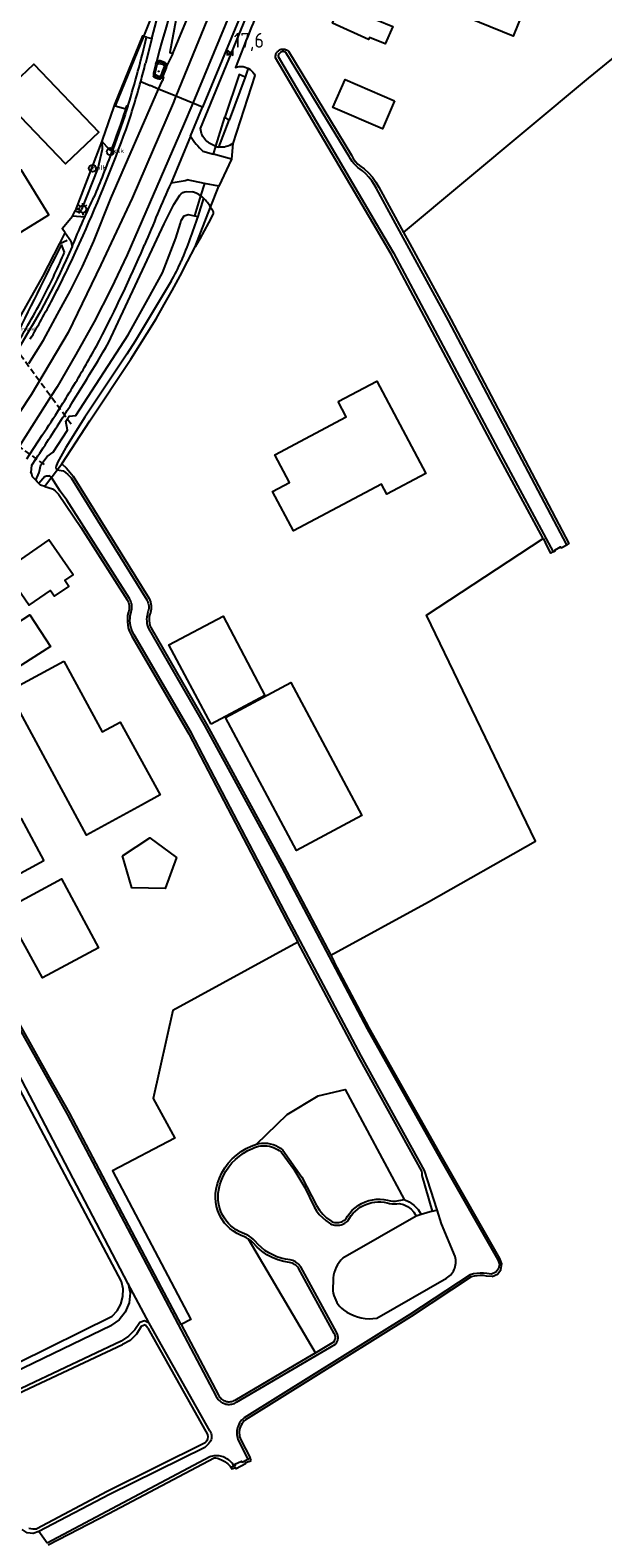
# Model space of a CAD drawing. Header units: metres. Extents: x 121613 to 124518, y 449573 to 453879.
# Tile 10 of 71: x 124180 to 124277, y 449779 to 450032. Entities that reach past the tile are written whole.
import ezdxf

# ---------------------------------------------------------------- set-up
doc = ezdxf.new("R2010")
doc.units = ezdxf.units.M
doc.header["$LTSCALE"] = 4
doc.linetypes.add('STIPPELFIJN', pattern=[0.375, 0.25, -0.125])
doc.layers.get('0').update_dxf_attribs({"linetype": 'CONTINUOUS'})
for name, color, linetype in [('G_BTD', 3, 'CONTINUOUS'), ('G_KWD', 1, 'CONTINUOUS'), ('G_OTD', 32, 'CONTINUOUS'), ('G_OWG', 6, 'CONTINUOUS'), ('G_OWT', 6, 'CONTINUOUS'), ('G_PND', 1, 'CONTINUOUS'), ('G_WGD', 7, 'CONTINUOUS'), ('G_WGI', 1, 'CONTINUOUS'), ('G_WTD', 5, 'CONTINUOUS'), ('LKWDUP', 5, 'CONTINUOUS'), ('LSHD', 3, 'CONTINUOUS'), ('LWGI', 7, 'CONTINUOUS'), ('PPALHM', 10, 'CONTINUOUS')]:
    doc.layers.add(name, color=color, linetype=linetype)
doc.layers.add('PPAL', color=7, linetype='CONTINUOUS', true_color=0xbd2877)
doc.layers.add('PPUT', color=7, linetype='CONTINUOUS', true_color=0xbd2877)
doc.styles.add('ISO', font='ISO')
doc.styles.get("Standard").update_dxf_attribs({"font": 'ISO'})

# ---------------------------------------------------------------- blocks, each defined once
blk = doc.blocks.new('kolk')
at = {"color": 0}
blk.add_circle((0, 0), 0.6, dxfattribs=at)
at = {"color": 0, "linetype": 'Continuous', "style": 'ISO'}
blk.add_attdef('KOLK', (-0.04, -0.26), '', height=0.8, dxfattribs=at)
blk = doc.blocks.new('grensmarkering')
at = {"linetype": 'ByBlock', "lineweight": -2}
h = blk.add_hatch(color=0, dxfattribs=at)
h.dxf.hatch_style = 1
h.paths.add_polyline_path([(0.09, 0.55, 0.219912), (0.05, 0.61, -0.457379), (0.04, 0.66, 2.245674), (-0.04, 0.66, -0.457379), (-0.05, 0.61, 0.219912), (-0.09, 0.55), (-0.15, 0.04), (-0.18, 0.04), (-0.18, 0.01, 0.018367), (-0.1, 0, -0.954633), (0.1, 0, 0.018367), (0.18, 0.01), (0.18, 0.04), (0.15, 0.04)])
at = {"linetype": 'ByBlock', "lineweight": -2, "true_color": 0x681648}
h = blk.add_hatch(color=219, dxfattribs=at)
h.dxf.hatch_style = 1
h.paths.add_polyline_path([(0.1, 0, 1), (-0.1, 0, 1)])
at = {"linetype": 'ByBlock', "lineweight": -2}
h = blk.add_hatch(color=0, dxfattribs=at)
h.dxf.hatch_style = 1
h.paths.add_polyline_path([(0.18, -0.04, -0.022381), (0.08, -0.06, -0.528879), (-0.08, -0.06, -0.022381), (-0.18, -0.04), (-0.18, -0.13, 0.083333), (0.18, -0.13)])
at = {"color": 0, "linetype": 'ByBlock', "lineweight": -2}
blk.add_attdef('GRENSMARKERING', (0.5, 0.35), '', height=0.5, dxfattribs=at)
blk = doc.blocks.new('lichtmast')
at = {"color": 0}
for p, q in [((-0.6, 0), (-1, 0)), ((-0.71, 0.71), (-0.42, 0.42)), ((0, 0.6), (0, 1)), ((0.42, 0.42), (0.71, 0.71)), ((0.6, 0), (1, 0)), ((-0.42, -0.42), (-0.71, -0.71)), ((0, -0.6), (0, -1)), ((0.42, -0.42), (0.71, -0.71))]:
    blk.add_line(p, q, dxfattribs=at)
blk.add_circle((0, 0), 0.6, dxfattribs=at)
blk = doc.blocks.new('verkeersbord-pl')
at = {"linetype": 'Continuous'}
blk.add_circle((0, 0), 0.03, dxfattribs=at)
blk = doc.blocks.new('kilometerpaal')
at = {"color": 0}
for p, q in [((-0.44, 0.44), (0.44, -0.44)), ((-0.44, -0.44), (-0.44, 0.44)), ((0.44, 0.44), (-0.44, -0.44)), ((0.44, -0.44), (0.44, 0.44))]:
    blk.add_line(p, q, dxfattribs=at)
at = {"color": 0, "style": 'ISO'}
blk.add_attdef('KILOMETERPAAL', (0.59, 0.87), '', height=2.5, dxfattribs=at)

msp = doc.modelspace()

# ---------------------------------------------------------------- linework, layer by layer
at = {"layer": 'G_BTD', "linetype": 'Continuous', "transparency": 33554687}
for points in [[(124218.34, 449845.19), (124223.515, 449850.174), (124228.725, 449853.294), (124233.247, 449854.347), (124243.181, 449835.88)], [(124247.978, 449833.909), (124246.039, 449833.34)], [(124228.283, 449810.109), (124217.031, 449829.225)]]:
    msp.add_lwpolyline(points, dxfattribs=at)
at = {"layer": 'G_KWD', "linetype": 'Continuous', "transparency": 33554687}
for points in [[(124214.049, 449790.879), (124214.237, 449790.542)], [(124217.482, 449792.011), (124217.264, 449792.435)]]:
    msp.add_lwpolyline(points, dxfattribs=at)
at = {"layer": 'G_OTD', "linetype": 'Continuous', "transparency": 33554687}
for points in [[(124250.2, 450036.091), (124258.026, 450055.395), (124257.843, 450055.469), (124264.223, 450071.207), (124276.17, 450066.364), (124269.784, 450050.612), (124269.36, 450050.784), (124261.539, 450031.494), (124250.2, 450036.091)], [(124242.366, 450043.489), (124242.415, 450043.215), (124245.279, 450041.888), (124244.203, 450039.198), (124241.065, 450040.453), (124239.79, 450037.263), (124238.573, 450034.219), (124241.305, 450033.127), (124240.004, 450030.202), (124237.344, 450031.266), (124237.213, 450030.938), (124231.132, 450033.64), (124233.6, 450039.814), (124236.075, 450046.003), (124242.366, 450043.489)], [(124243.095, 449998.451), (124274.192, 450024.427), (124287.513, 450035.228)], [(124241.602, 450020.592), (124239.546, 450015.92), (124231.217, 450019.499), (124233.273, 450024.171), (124241.602, 450020.592)], [(124232.071, 449970.035), (124238.584, 449973.488), (124246.824, 449957.942), (124240.305, 449954.487), (124239.408, 449956.18), (124224.557, 449948.308), (124221.044, 449954.936), (124223.881, 449956.44), (124221.413, 449961.096), (124233.433, 449967.468), (124232.071, 449970.035)], [(124230.868, 449876.954), (124247.306, 449885.904), (124265.279, 449896.105), (124246.974, 449934.146), (124266.563, 449947.035)], [(124172.641, 449929.301), (124180.238, 449934.182), (124183.67, 449928.84), (124176.073, 449923.959), (124172.641, 449929.301)], [(124210.702, 449915.811), (124203.6, 449929.137), (124212.718, 449933.959), (124219.761, 449920.639), (124210.702, 449915.811)], [(124185.958, 449926.385), (124192.379, 449914.485), (124195.435, 449916.162), (124202.166, 449903.895), (124199.024, 449902.171), (124189.742, 449897.162), (124176.675, 449921.376), (124177.117, 449921.615), (124185.958, 449926.385)], [(124213.139, 449916.933), (124224.122, 449922.808), (124236.089, 449900.436), (124225.106, 449894.561), (124213.139, 449916.933)], [(124182.564, 449892.802), (124175.425, 449888.976), (124171.599, 449896.116), (124178.739, 449899.942), (124182.564, 449892.802)], [(124195.825, 449893.659), (124200.424, 449896.716), (124204.903, 449893.371), (124202.957, 449888.166), (124197.374, 449888.304), (124195.825, 449893.659)], [(124175.982, 449884.659), (124185.527, 449889.774), (124191.739, 449878.182), (124182.317, 449873.133), (124179.722, 449877.976), (124175.982, 449884.659)], [(124225.308, 449879.128), (124204.248, 449867.652), (124200.985, 449852.843), (124204.608, 449846.196), (124194.147, 449840.671), (124207.327, 449815.715), (124205.674, 449814.842)]]:
    msp.add_lwpolyline(points, dxfattribs=at)
at = {"layer": 'G_OWG', "linetype": 'Continuous', "transparency": 33554687}
for points in [[(124208.951, 450015.939), (124213.304, 450026.621), (124225.238, 450055.706)], [(124199.365, 450031.451), (124199.149, 450031.53), (124194.452, 450019.974), (124194.389, 450019.802)], [(124199.365, 450031.451), (124194.598, 450019.743)], [(124216.102, 450029.514), (124215.331, 450027.521), (124214.833, 450026.233), (124215.143, 450026.322), (124215.462, 450026.373), (124215.784, 450026.384), (124216.105, 450026.356), (124216.421, 450026.288), (124216.725, 450026.183), (124216.727, 450026.182), (124216.949, 450026.073)], [(124202.797, 450026.923), (124202.094, 450027.161)], [(124192.309, 450013.829), (124187.863, 450002.095)], [(124192.309, 450013.829), (124192.405, 450012.401), (124191.654, 450009.271), (124188.929, 450002.337)], [(124211.098, 450011.648), (124211.504, 450012.973)], [(124214.362, 450013.455), (124214.159, 450010.792)], [(124209.59, 450006.725), (124208.953, 450004.648)], [(124210.632, 450002.738), (124212, 450006.248)], [(124187.4, 450001.199), (124187.863, 450002.095)], [(124176.766, 449981.093), (124182.411, 449991.066), (124185.271, 449996.635), (124186.17, 449998.386)], [(124186.07, 449995.191), (124185.55, 449996.476)], [(124180.248, 449958.075), (124180.442, 449958.124)]]:
    msp.add_lwpolyline(points, dxfattribs=at)
for points in [[(124218.019, 450034.261, 0.0014873), (124216.102, 450029.514)], [(124201.425, 450026.812, -0.2673309), (124202.094, 450027.161)], [(124203.075, 450026.23, 0.3924396), (124202.797, 450026.923)], [(124209.84, 450013.951, -0.1796441), (124208.951, 450015.939)], [(124211.504, 450012.973, -0.1113915), (124209.84, 450013.951)], [(124187.863, 450002.095, 0.3736927), (124188.929, 450002.337)], [(124185.55, 449996.476, 0.0054021), (124177.386, 449979.911)], [(124182.569, 449987.764, 0.0181438), (124186.07, 449995.191)], [(124177.651, 449979.188, 0.0219312), (124182.569, 449987.764)]]:
    msp.add_lwpolyline(points, format="xyb", dxfattribs=at)
at = {"layer": 'G_OWT', "linetype": 'Continuous', "transparency": 33554687}
for points in [[(124266.563, 449947.035), (124259.08, 449960.92), (124241.02, 449994.81), (124237.963, 450000), (124221.57, 450027.83), (124221.56, 450028.11), (124221.58, 450028.3), (124221.62, 450028.42), (124221.66, 450028.54), (124221.71, 450028.65), (124221.78, 450028.76), (124221.86, 450028.86), (124221.94, 450028.95), (124222.03, 450029.04), (124222.14, 450029.11), (124222.25, 450029.17), (124222.36, 450029.23), (124222.48, 450029.27), (124222.6, 450029.3), (124222.73, 450029.31), (124222.85, 450029.32), (124222.98, 450029.31), (124223.1, 450029.29), (124223.22, 450029.26), (124223.34, 450029.21), (124223.45, 450029.16), (124223.56, 450029.09), (124223.71, 450028.98), (124234.32, 450011.46), (124234.64, 450010.91), (124235.01, 450010.41), (124235.43, 450009.97), (124235.9, 450009.57), (124236.46, 450009.2), (124237.2, 450008.51), (124237.86, 450007.76), (124238.44, 450006.94), (124238.93, 450006.09), (124243.095, 449998.451)], [(124216.949, 450026.073), (124217.015, 450026.041), (124217.285, 450025.864), (124217.531, 450025.656), (124217.75, 450025.42), (124217.939, 450025.158), (124218.094, 450024.875), (124214.362, 450013.455)], [(124216.949, 450026.073), (124216.444, 450024.595)], [(124211.504, 450012.973), (124212.998, 450017.847)], [(124212.018, 450012.843), (124213.741, 450017.364)], [(124193.458, 449979.913), (124202.811, 449999.905), (124204.461, 450003.154), (124205.465, 450004.721)], [(124206.632, 450005.377), (124207.558, 450005.319)], [(124208.953, 450004.648), (124207.921, 450001.28)], [(124209.436, 450004.23), (124208.465, 450001.161)], [(124208.02, 449996.036), (124210.632, 450002.738)], [(124210.632, 450002.738), (124210.833, 450002.372), (124211.001, 450002.068), (124211.053, 450001.921), (124211.071, 450001.766), (124211.058, 450001.635), (124211.057, 450001.627), (124211.056, 450001.624), (124211.014, 450001.493), (124210.303, 450000.108), (124209.567, 449998.737), (124208.806, 449997.379), (124208.02, 449996.036)], [(124243.095, 449998.451), (124244.137, 449996.54), (124251.04, 449983.88), (124270.924, 449946.163), (124270.546, 449945.95)], [(124185.599, 449959.592), (124190.286, 449966.782), (124197.235, 449977.192), (124201.454, 449983.961), (124202.829, 449986.342), (124204.173, 449988.74), (124204.832, 449989.943), (124205.486, 449991.156), (124206.769, 449993.588), (124208.02, 449996.036)], [(124180.442, 449958.124), (124180.533, 449959.344), (124181.27, 449960.451)], [(124184.825, 449958.557), (124185.599, 449959.592)], [(124185.599, 449959.592), (124186.378, 449958.843), (124187.5, 449957.48), (124200.27, 449936.93), (124200.41, 449936.65), (124200.51, 449936.36), (124200.59, 449936.06), (124200.63, 449935.75), (124200.64, 449935.44), (124200.62, 449935.13), (124200.57, 449934.83), (124200.49, 449934.53), (124200.4, 449934.29), (124200.32, 449933.92), (124200.28, 449933.54), (124200.29, 449933.15), (124200.34, 449932.77), (124200.43, 449932.4), (124200.56, 449932.05), (124209.94, 449915.8), (124222.95, 449891.94), (124230.868, 449876.954)], [(124180.442, 449958.124), (124180.616, 449957.421), (124181.203, 449956.806)], [(124182.715, 449955.74), (124182.012, 449955.96), (124181.867, 449956.112), (124181.721, 449956.264)], [(124183.864, 449957.275), (124182.715, 449955.74)], [(124182.715, 449955.74), (124184.037, 449955.357), (124184.5, 449955.048), (124185.014, 449954.482), (124188.78, 449948.938), (124196.6, 449936.72), (124196.72, 449936.5), (124196.81, 449936.27), (124196.88, 449936.03), (124196.92, 449935.79), (124196.94, 449935.55), (124196.94, 449935.3), (124196.91, 449935.06), (124196.86, 449934.82), (124196.76, 449934.54), (124196.67, 449934.03), (124196.62, 449933.52), (124196.62, 449933.01), (124196.68, 449932.51), (124196.78, 449932.01), (124196.93, 449931.52), (124197.13, 449931.06), (124197.37, 449930.62), (124206.98, 449914.17), (124223.33, 449882.84), (124225.308, 449879.128)], [(124266.563, 449947.035), (124266.972, 449946.275)], [(124268.275, 449944.773), (124267.891, 449944.569), (124266.972, 449946.275)], [(124183.544, 449856.369), (124171.15, 449878.53), (124163.1, 449894), (124163.063, 449894.024), (124162.01, 449895.534)], [(124195.618, 449822.068), (124165.89, 449878.086), (124158.62, 449883.327)], [(124247.978, 449833.909), (124246.23, 449839.91), (124246.23, 449840.31), (124246.19, 449840.65), (124235.6, 449859.81), (124225.308, 449879.128)], [(124230.868, 449876.954), (124231.446, 449875.859)], [(124257.994, 449822.924), (124258.907, 449823.327), (124259.485, 449824.074), (124259.645, 449825.059), (124259.32, 449825.97), (124249.62, 449842.92), (124237.31, 449864.76), (124231.446, 449875.859)], [(124205.674, 449814.842), (124202.35, 449821.11), (124192.483, 449839.793), (124186.86, 449850.44), (124183.544, 449856.369)], [(124217.031, 449829.225), (124216.67, 449829.46), (124216.24, 449829.67), (124215.75, 449829.85), (124215.09, 449830.17), (124214.47, 449830.55), (124213.89, 449831), (124212.945, 449831.891), (124212.47, 449832.66), (124212.12, 449833.31), (124211.84, 449833.99), (124211.63, 449834.69), (124211.49, 449835.41), (124211.44, 449836.14), (124211.45, 449836.87), (124211.55, 449837.6), (124211.78, 449838.55), (124212.11, 449839.47), (124212.52, 449840.36), (124213.02, 449841.2), (124213.6, 449841.98), (124214.26, 449842.71), (124214.99, 449843.36), (124215.77, 449843.94), (124216.61, 449844.44), (124217.48, 449844.85), (124217.89, 449845.03), (124218.34, 449845.19)], [(124218.34, 449845.19), (124218.8, 449845.29), (124219.27, 449845.35), (124219.74, 449845.37), (124220.22, 449845.34), (124220.68, 449845.26), (124221.14, 449845.13), (124221.58, 449844.96), (124222, 449844.75), (124222.4, 449844.5), (124222.81, 449844.18), (124225.96, 449839.66), (124228.44, 449834.85), (124228.93, 449834.09), (124229.5, 449833.41), (124230.15, 449832.79), (124230.85, 449832.27), (124231.05, 449832.17), (124231.27, 449832.09), (124231.49, 449832.03), (124231.73, 449832), (124231.96, 449831.99), (124232.19, 449832.01), (124232.42, 449832.05), (124232.64, 449832.12), (124232.86, 449832.21), (124233.06, 449832.32), (124233.26, 449832.45), (124233.39, 449832.57), (124233.67, 449833.05), (124234.04, 449833.57), (124234.47, 449834.06), (124234.95, 449834.49), (124235.47, 449834.88), (124236.03, 449835.21), (124236.62, 449835.48), (124237.23, 449835.69), (124237.86, 449835.84), (124238.5, 449835.92), (124239.15, 449835.93), (124239.8, 449835.88), (124240.42, 449835.77), (124240.88, 449835.66), (124241.31, 449835.6), (124241.74, 449835.59), (124243.181, 449835.88)], [(124243.181, 449835.88), (124244.053, 449835.489), (124244.854, 449834.915), (124245.53, 449834.184), (124246.039, 449833.34)], [(124247.978, 449833.909), (124248.747, 449834.135)], [(124246.039, 449833.34), (124245.22, 449833.1)], [(124228.283, 449810.109), (124231.36, 449811.92), (124231.49, 449812.1), (124231.56, 449812.26), (124231.6, 449812.38), (124231.62, 449812.5), (124231.64, 449812.68), (124231.62, 449812.86), (124231.59, 449813.01), (124231.51, 449813.2), (124231.43, 449813.34), (124225.42, 449824.32), (124225.29, 449824.49), (124225.13, 449824.66), (124224.96, 449824.81), (124224.77, 449824.95), (124224.57, 449825.06), (124224.36, 449825.16), (124224.15, 449825.23), (124223.92, 449825.29), (124222.94, 449825.44), (124221.95, 449825.72), (124221, 449826.1), (124220.09, 449826.59), (124219.24, 449827.17), (124218.47, 449827.85), (124217.8, 449828.58), (124217.45, 449828.91), (124217.07, 449829.2), (124217.031, 449829.225)], [(124195.895, 449820.864), (124195.618, 449822.068)], [(124257.994, 449822.924), (124257.03, 449823.01), (124256.523, 449823.076), (124256.008, 449823.093), (124255.493, 449823.061), (124254.985, 449822.979), (124254.49, 449822.85), (124244.37, 449816.22), (124216.49, 449798.82), (124216.29, 449798.64), (124216.1, 449798.43), (124215.93, 449798.2), (124215.78, 449797.95), (124215.66, 449797.69), (124215.57, 449797.42), (124215.5, 449797.14), (124215.46, 449796.86), (124215.458, 449796.796), (124215.45, 449796.57), (124215.47, 449796.29), (124215.52, 449796.01), (124215.6, 449795.73), (124215.7, 449795.46), (124217.264, 449792.435)], [(124195.545, 449818.307), (124195.879, 449819.574)], [(124195.879, 449819.574), (124195.895, 449820.864)], [(124170.355, 449804.808), (124178.183, 449808.412), (124194.089, 449816.265)], [(124194.089, 449816.265), (124194.923, 449817.176)], [(124194.923, 449817.176), (124195.545, 449818.307)], [(124198.924, 449814.537), (124198.188, 449813.244)], [(124199.601, 449814.801), (124198.924, 449814.537)], [(124200.091, 449814.264), (124199.601, 449814.801)], [(124200.091, 449814.264), (124210.093, 449796.361)], [(124205.674, 449814.842), (124211.97, 449802.97), (124212.08, 449802.78), (124212.19, 449802.61), (124212.33, 449802.46), (124212.48, 449802.32), (124212.64, 449802.2), (124212.82, 449802.09), (124213, 449802.01), (124213.2, 449801.94), (124213.212, 449801.938), (124213.4, 449801.9), (124213.6, 449801.87), (124213.8, 449801.87), (124214.01, 449801.89), (124214.21, 449801.92), (124214.4, 449801.98), (124214.59, 449802.06), (124214.78, 449802.16), (124226.912, 449809.302), (124228.283, 449810.109)], [(124172.45, 449800.52), (124173.126, 449800.837), (124180.171, 449804.141), (124195.798, 449811.471)], [(124197.105, 449812.181), (124195.798, 449811.471)], [(124198.188, 449813.244), (124197.105, 449812.181)], [(124209.743, 449794.98), (124193.242, 449786.809), (124181.382, 449780.52)], [(124183.316, 449777.803), (124193.531, 449783.091), (124211.203, 449792.464), (124211.459, 449792.428), (124211.713, 449792.376), (124211.963, 449792.308), (124212.208, 449792.225), (124212.448, 449792.128), (124212.681, 449792.015), (124212.907, 449791.888), (124213.124, 449791.748), (124213.333, 449791.594), (124213.532, 449791.428), (124213.72, 449791.25), (124213.896, 449791.061), (124214.049, 449790.879)], [(124214.049, 449790.879), (124214.566, 449791.083)], [(124216.907, 449792.238), (124217.264, 449792.435)], [(124217.113, 449791.841), (124217.482, 449792.011)], [(124214.736, 449790.761), (124214.237, 449790.542)], [(124180.041, 449780.619), (124180.711, 449780.48)], [(124180.711, 449780.48), (124181.382, 449780.52)]]:
    msp.add_lwpolyline(points, dxfattribs=at)
for points in [[(124211.504, 450012.973, 0.0311068), (124212.018, 450012.843)], [(124214.362, 450013.455, -0.2050574), (124212.018, 450012.843)], [(124205.465, 450004.721, -0.2145606), (124206.632, 450005.377)], [(124208.953, 450004.648, 0.1018527), (124207.558, 450005.319)], [(124208.953, 450004.648, -0.0203506), (124209.195, 450004.447)], [(124209.195, 450004.447, -0.0130646), (124209.436, 450004.23)], [(124210.632, 450002.738, 0.0679735), (124209.436, 450004.23)], [(124186.029, 449967.784, 0.0080826), (124193.458, 449979.913)], [(124181.27, 449960.451, 0.0049153), (124186.029, 449967.784)], [(124210.093, 449796.361, -0.2735768), (124209.743, 449794.98)]]:
    msp.add_lwpolyline(points, format="xyb", dxfattribs=at)
at = {"layer": 'G_PND', "linetype": 'Continuous', "transparency": 33554687}
for points in [[(124175.58, 450021.728), (124180.897, 450026.798), (124191.821, 450015.341), (124186.211, 450009.993), (124176.192, 450020.501)], [(124176.141, 449996.975), (124181.068, 450000), (124183.396, 450001.429), (124178.739, 450009.015), (124174.268, 450006.271), (124175.687, 450003.959), (124173.073, 450002.355)], [(124176.057, 449941.703), (124180.106, 449935.815), (124183.68, 449938.273), (124184.348, 449937.301), (124186.762, 449938.961), (124186.093, 449939.932), (124187.479, 449940.885), (124183.43, 449946.773), (124176.057, 449941.703)]]:
    msp.add_lwpolyline(points, dxfattribs=at)
at = {"layer": 'G_WGD', "linetype": 'Continuous', "transparency": 33554687}
for points in [[(124246.248, 450122.111), (124243.146, 450114.851), (124238.556, 450104.045), (124226.768, 450075.087), (124204.795, 450021.383)], [(124236.639, 450090.354), (124225.428, 450063.232), (124215.689, 450039.612), (124207.617, 450020.209)], [(124204.275, 450028.568), (124214.641, 450053.642), (124221.887, 450071.133)], [(124212.042, 450055.122), (124205.776, 450039.681), (124203.788, 450028.738), (124204.275, 450028.568)], [(124224.403, 450056.037), (124217.382, 450039.17), (124209.255, 450019.528)], [(124201.602, 450037.039), (124199.365, 450031.451)], [(124200.737, 450031.083), (124201.543, 450034.08), (124202.392, 450036.967)], [(124199.845, 450031.324), (124199.365, 450031.451)], [(124200.737, 450031.083), (124199.674, 450026.911)], [(124199.845, 450031.324), (124200.737, 450031.083)], [(124201.425, 450026.812), (124201.026, 450025.256)], [(124201.425, 450026.812), (124201.504, 450027.119)], [(124204.275, 450028.568), (124203.248, 450026.566), (124203.075, 450026.23)], [(124201.349, 450024.666), (124201.744, 450024.49)], [(124202.446, 450024.727), (124203.075, 450026.23)], [(124202.446, 450024.727), (124202.722, 450024.64), (124202.512, 450024.043)], [(124190.993, 449997.029), (124193.82, 450004.191), (124201.879, 450022.596)], [(124198.878, 450023.844), (124200.48, 450023.178)], [(124201.879, 450022.596), (124200.48, 450023.178)], [(124201.879, 450022.596), (124202.512, 450024.043)], [(124204.795, 450021.383), (124201.879, 450022.596)], [(124204.795, 450021.383), (124204.308, 450020.193), (124197.432, 450004.237), (124192.155, 449993.041), (124186.663, 449981.652), (124180.433, 449971.164), (124174.28, 449961.942), (124163.61, 449946.271), (124157.86, 449937.894)], [(124194.389, 450019.802), (124194.288, 450019.492), (124192.417, 450014.168), (124192.309, 450013.829)], [(124194.598, 450019.743), (124194.389, 450019.802)], [(124194.598, 450019.743), (124196.338, 450019.251)], [(124196.338, 450019.251), (124196.517, 450019.768), (124196.713, 450019.723), (124196.762, 450019.871)], [(124207.617, 450020.209), (124204.795, 450021.383)], [(124207.617, 450020.209), (124206.026, 450016.385)], [(124207.254, 450014.69), (124209.255, 450019.528)], [(124209.255, 450019.528), (124207.617, 450020.209)], [(124206.026, 450016.385), (124196.572, 449994.726)], [(124207.254, 450014.69), (124203.971, 450006.819)], [(124193.818, 450012.243), (124193.592, 450012.378), (124192.309, 450013.829)], [(124193.818, 450012.243), (124194.032, 450012.123)], [(124209.344, 450012.139), (124211.098, 450011.648)], [(124214.159, 450010.792), (124211.098, 450011.648)], [(124214.159, 450010.792), (124212, 450006.248)], [(124209.59, 450006.725), (124206.689, 450007.299)], [(124212, 450006.248), (124209.59, 450006.725)], [(124186.17, 449998.386), (124185.662, 449999.12), (124187.4, 450001.199)], [(124189.46, 450001.059), (124187.4, 450001.199)], [(124180.068, 449976.421), (124182.519, 449980.389), (124184.894, 449984.713), (124187.057, 449988.732), (124189.056, 449992.727), (124190.993, 449997.029)], [(124186.17, 449998.386), (124187.088, 449997.061), (124187.333, 449996.107)], [(124187.333, 449996.107), (124187.467, 449996.418)], [(124187.886, 449995.166), (124189.195, 449997.991)], [(124198.932, 449995.016), (124199.532, 449996.401)], [(124196.572, 449994.726), (124193.875, 449989.044), (124191.01, 449983.445), (124187.979, 449977.934), (124184.786, 449972.515)], [(124183.76, 449970.871), (124178.402, 449962.493)], [(124184.786, 449972.515), (124183.76, 449970.871)], [(124179.704, 449960.436), (124180.213, 449961.204), (124182.31, 449964.369)]]:
    msp.add_lwpolyline(points, dxfattribs=at)
for points in [[(124211.076, 450055.843, 0.0320647), (124201.504, 450027.119)], [(124196.762, 450019.871, 0.018177), (124199.845, 450031.324)], [(124199.286, 450025.375, 0.0027571), (124199.674, 450026.911)], [(124198.878, 450023.844, 0.0026019), (124199.286, 450025.375)], [(124201.026, 450025.256, 0.3686553), (124201.349, 450024.666)], [(124201.744, 450024.49, 0.4093104), (124202.446, 450024.727)], [(124196.409, 450015.812, 0.0161862), (124198.878, 450023.844)], [(124196.338, 450019.251, -0.0158074), (124193.818, 450012.243)], [(124189.195, 449997.991, 0.0179275), (124196.409, 450015.812)], [(124207.254, 450014.69, 0.0755061), (124209.344, 450012.139)], [(124194.032, 450012.123, -0.0090431), (124190.999, 450004.421)], [(124203.971, 450006.819, 0.0064362), (124199.532, 449996.401)], [(124203.971, 450006.819, 0.0070098), (124206.689, 450007.299)], [(124189.46, 450001.059, -0.0048975), (124190.999, 450004.421)], [(124187.467, 449996.418, -0.0068114), (124189.46, 450001.059)], [(124187.333, 449996.107, -0.0378601), (124178.291, 449978.971)], [(124184.014, 449987.221, 0.0151295), (124187.886, 449995.166)], [(124191.415, 449979.372, 0.0193746), (124198.932, 449995.016)], [(124180.262, 449980.513, 0.0116515), (124184.014, 449987.221)], [(124187.363, 449972.365, 0.0140063), (124191.415, 449979.372)], [(124185.221, 449968.883, 0.0046152), (124187.363, 449972.365)], [(124182.31, 449964.369, 0.0060407), (124185.221, 449968.883)], [(124166.895, 449779.288, 0.0055476), (124183.11, 449746.747)]]:
    msp.add_lwpolyline(points, format="xyb", dxfattribs=at)
at = {"layer": 'G_WGI', "linetype": 'Continuous', "transparency": 33554687}
for points in [[(124201.286, 450025.256), (124201.352, 450025.515), (124201.492, 450026.062), (124201.656, 450026.707)], [(124202.051, 450026.912), (124202.701, 450026.691)], [(124201.85, 450024.716), (124201.443, 450024.898)], [(124202.843, 450026.323), (124202.562, 450025.652), (124202.34, 450025.121), (124202.219, 450024.833)]]:
    msp.add_lwpolyline(points, dxfattribs=at)
for points in [[(124201.656, 450026.707, -0.2301439), (124202.051, 450026.912)], [(124202.701, 450026.691, -0.3797551), (124202.843, 450026.323)], [(124201.443, 450024.898, -0.4309397), (124201.286, 450025.256)], [(124202.219, 450024.833, -0.4051717), (124201.85, 450024.716)]]:
    msp.add_lwpolyline(points, format="xyb", dxfattribs=at)
at = {"layer": 'G_WTD', "linetype": 'Continuous', "transparency": 33554687}
for points in [[(124270.546, 449945.95), (124250.66, 449983.68), (124241.758, 450000), (124238.55, 450005.88), (124238.18, 450006.55), (124237.75, 450007.18), (124237.28, 450007.78), (124236.75, 450008.34), (124236.19, 450008.86), (124235.79, 450009.11), (124235.41, 450009.4), (124235.06, 450009.72), (124234.73, 450010.06), (124234.44, 450010.43), (124234.17, 450010.83), (124233.94, 450011.24), (124223.3, 450028.75), (124223.16, 450028.82), (124223.02, 450028.86), (124222.88, 450028.88), (124222.73, 450028.88), (124222.59, 450028.84), (124222.43, 450028.78), (124222.31, 450028.69), (124222.14, 450028.5), (124222.06, 450028.36), (124222.02, 450028.22), (124222.01, 450028.07), (124238.483, 450000), (124241.4, 449995.03), (124259.46, 449961.13), (124268.275, 449944.773)], [(124216.444, 450024.595), (124215.438, 450025.046), (124212.998, 450017.847)], [(124216.444, 450024.595), (124213.741, 450017.364)], [(124213.741, 450017.364), (124212.998, 450017.847)], [(124181.203, 449956.806), (124181.758, 449958.09), (124182.074, 449959.424), (124183.121, 449960.809), (124184.124, 449961.557), (124186.534, 449965.259), (124186.251, 449966.74), (124186.85, 449967.577), (124187.97, 449967.678), (124196.745, 449981.255), (124200.1, 449987.292), (124202.543, 449991.687), (124204.772, 449997.523), (124205.55, 450000.037), (124205.692, 450000.468), (124206.155, 450001.251), (124206.874, 450001.5), (124207.921, 450001.28)], [(124207.921, 450001.28), (124208.465, 450001.161)], [(124203.979, 449990.259), (124197.929, 449980.207), (124196.532, 449977.99), (124189.486, 449967.409), (124186.29, 449962.311), (124184.891, 449959.818), (124184.623, 449959.159)], [(124183.864, 449957.275), (124184.825, 449958.557)], [(124184.825, 449958.557), (124184.656, 449958.749)], [(124184.825, 449958.557), (124185.794, 449958.377), (124186.231, 449958.119), (124186.617, 449957.785), (124187.17, 449957.24), (124199.91, 449936.73), (124200.01, 449936.53), (124200.09, 449936.33), (124200.15, 449936.12), (124200.2, 449935.91), (124200.22, 449935.69), (124200.23, 449935.47), (124200.22, 449935.25), (124200.2, 449935.03), (124200.15, 449934.82), (124200.08, 449934.61), (124200, 449934.41), (124199.93, 449934.09), (124199.89, 449933.77), (124199.87, 449933.45), (124199.88, 449933.12), (124199.92, 449932.8), (124199.98, 449932.48), (124200.07, 449932.17), (124200.19, 449931.87), (124209.58, 449915.6), (124222.59, 449891.75), (124236.95, 449864.56), (124249.27, 449842.72), (124258.97, 449825.76), (124259.226, 449825.032), (124259.094, 449824.246), (124258.629, 449823.653), (124257.898, 449823.336), (124257.13, 449823.41), (124256.566, 449823.472), (124255.995, 449823.484), (124255.425, 449823.446), (124254.861, 449823.357), (124254.31, 449823.22), (124244.15, 449816.56), (124216.25, 449799.15), (124216.04, 449798.96), (124215.84, 449798.76), (124215.66, 449798.53), (124215.51, 449798.3), (124215.37, 449798.05), (124215.26, 449797.79), (124215.17, 449797.52), (124215.16, 449797.479), (124215.1, 449797.24), (124215.06, 449796.96), (124215.04, 449796.68), (124215.05, 449796.39), (124215.08, 449796.11), (124215.14, 449795.83), (124215.22, 449795.56), (124215.33, 449795.29), (124216.907, 449792.238)], [(124181.721, 449956.264), (124181.506, 449956.489), (124181.462, 449956.535), (124181.203, 449956.806)], [(124182.711, 449957.44), (124181.721, 449956.264)], [(124248.747, 449834.135), (124246.62, 449840.78), (124235.99, 449860.02), (124223.72, 449883.05), (124207.37, 449914.38), (124197.75, 449930.84), (124197.55, 449931.2), (124197.39, 449931.58), (124197.25, 449931.97), (124197.15, 449932.37), (124197.09, 449932.78), (124197.06, 449933.19), (124197.07, 449933.61), (124197.11, 449934.02), (124197.19, 449934.42), (124197.28, 449934.67), (124197.34, 449934.93), (124197.37, 449935.18), (124197.39, 449935.45), (124197.38, 449935.71), (124197.35, 449935.97), (124197.29, 449936.22), (124197.21, 449936.47), (124197.11, 449936.71), (124196.99, 449936.94), (124186.43, 449953.44), (124185.33, 449954.991), (124183.864, 449957.275)], [(124268.275, 449944.773), (124268.609, 449944.951), (124268.557, 449945.054), (124269.535, 449945.593), (124269.638, 449945.439), (124270.546, 449945.95)], [(124196.785, 449821.712), (124174.802, 449863.563), (124166.217, 449879.062), (124163.208, 449881.616), (124157.43, 449885.34), (124156.796, 449885.821)], [(124170.76, 449878.32), (124186.47, 449850.23), (124201.96, 449820.9), (124211.58, 449802.76), (124211.68, 449802.57), (124211.8, 449802.4), (124211.93, 449802.23), (124212.08, 449802.08), (124212.24, 449801.95), (124212.41, 449801.82), (124212.59, 449801.71), (124212.78, 449801.62), (124212.97, 449801.55), (124213.18, 449801.49), (124213.38, 449801.45), (124213.427, 449801.446), (124213.59, 449801.43), (124213.8, 449801.42), (124214.01, 449801.44), (124214.22, 449801.47), (124214.43, 449801.52), (124214.63, 449801.59), (124214.82, 449801.68), (124215, 449801.78), (124231.62, 449811.54), (124231.71, 449811.64), (124231.8, 449811.75), (124231.87, 449811.87), (124231.93, 449811.99), (124232.03, 449812.25), (124232.06, 449812.38), (124232.08, 449812.51), (124232.08, 449812.79), (124232.06, 449812.92), (124232.03, 449813.06), (124232, 449813.19), (124231.95, 449813.32), (124231.89, 449813.44), (124231.81, 449813.56), (124225.79, 449824.56), (124225.65, 449824.75), (124225.49, 449824.93), (124225.31, 449825.1), (124225.12, 449825.25), (124224.91, 449825.39), (124224.7, 449825.5), (124224.47, 449825.6), (124224.24, 449825.67), (124224, 449825.72), (124223.25, 449825.83), (124222.51, 449826.01), (124221.79, 449826.25), (124221.09, 449826.55), (124220.42, 449826.91), (124219.78, 449827.33), (124219.18, 449827.8), (124218.63, 449828.32), (124218.12, 449828.89), (124217.81, 449829.19), (124217.47, 449829.47), (124217.11, 449829.71), (124216.73, 449829.93), (124216.33, 449830.11), (124215.92, 449830.26), (124215.42, 449830.5), (124214.93, 449830.78), (124214.48, 449831.09), (124214.05, 449831.45), (124213.65, 449831.84), (124213.29, 449832.26), (124212.96, 449832.72), (124212.67, 449833.19), (124212.43, 449833.7), (124212.23, 449834.21), (124212.07, 449834.75), (124211.96, 449835.3), (124211.9, 449835.85), (124211.88, 449836.41), (124211.91, 449836.96), (124211.99, 449837.52), (124212.18, 449838.34), (124212.46, 449839.15), (124212.8, 449839.92), (124213.21, 449840.66), (124213.69, 449841.37), (124214.23, 449842.02), (124214.82, 449842.63), (124215.47, 449843.18), (124216.16, 449843.66), (124216.9, 449844.09), (124217.67, 449844.44), (124218, 449844.6), (124218.35, 449844.72), (124218.7, 449844.82), (124219.06, 449844.88), (124219.43, 449844.92), (124219.8, 449844.92), (124220.16, 449844.89), (124220.53, 449844.83), (124220.88, 449844.75), (124221.23, 449844.63), (124221.57, 449844.48), (124221.89, 449844.3), (124222.19, 449844.1), (124222.48, 449843.87), (124224.61, 449840.96), (124226.48, 449837.87), (124228.05, 449834.62), (124228.46, 449833.98), (124228.92, 449833.38), (124229.44, 449832.83), (124230.01, 449832.33), (124230.62, 449831.89), (124230.82, 449831.78), (124231.03, 449831.7), (124231.25, 449831.63), (124231.46, 449831.59), (124231.69, 449831.56), (124231.91, 449831.55), (124232.14, 449831.56), (124232.36, 449831.59), (124232.58, 449831.63), (124232.79, 449831.7), (124233, 449831.78), (124233.2, 449831.88), (124233.39, 449832), (124233.57, 449832.13), (124233.74, 449832.28), (124234, 449832.74), (124234.29, 449833.17), (124234.63, 449833.57), (124234.99, 449833.94), (124235.39, 449834.28), (124235.82, 449834.58), (124236.27, 449834.84), (124236.75, 449835.05), (124237.24, 449835.23), (124237.74, 449835.36), (124238.26, 449835.45), (124238.78, 449835.49), (124239.3, 449835.48), (124239.82, 449835.43), (124240.33, 449835.33), (124240.73, 449835.23), (124241.14, 449835.17), (124241.55, 449835.14), (124241.96, 449835.15), (124242.37, 449835.2), (124243.073, 449835.034), (124243.749, 449834.722), (124244.355, 449834.276), (124244.853, 449833.722), (124245.22, 449833.1)], [(124245.22, 449833.1), (124232.87, 449825.99), (124232.55, 449825.66), (124232.25, 449825.3), (124231.99, 449824.91), (124231.77, 449824.5), (124231.58, 449824.07), (124231.43, 449823.63), (124231.32, 449823.17), (124231.25, 449822.71), (124231.23, 449822.24), (124231.24, 449821.78), (124231.2, 449821.36), (124231.19, 449820.95), (124231.22, 449820.53), (124231.28, 449820.12), (124231.38, 449819.71), (124231.52, 449819.32), (124231.69, 449818.94), (124231.89, 449818.57), (124232.12, 449818.23), (124232.39, 449817.9), (124232.68, 449817.6), (124232.99, 449817.33), (124233.54, 449816.96), (124234.11, 449816.63), (124234.71, 449816.36), (124235.34, 449816.14), (124235.98, 449815.98), (124236.63, 449815.88), (124237.29, 449815.83), (124237.95, 449815.85), (124238.61, 449815.92), (124250.3, 449822.66), (124250.54, 449822.81), (124250.77, 449822.99), (124250.98, 449823.18), (124251.17, 449823.39), (124251.34, 449823.61), (124251.49, 449823.85), (124251.62, 449824.1), (124251.72, 449824.36), (124251.8, 449824.63), (124251.86, 449824.91), (124251.9, 449825.19), (124251.9, 449825.47), (124251.89, 449825.76), (124251.84, 449826.03), (124251.78, 449826.31), (124249.5, 449831.78), (124248.747, 449834.135)], [(124196.785, 449821.712), (124197.078, 449820.174), (124196.921, 449818.515), (124196.276, 449816.94), (124195.224, 449815.647), (124193.936, 449814.757)], [(124200.276, 449815.109), (124197.174, 449820.976), (124196.89, 449821.526), (124196.785, 449821.712)], [(124200.276, 449815.109), (124199.504, 449815.454), (124198.707, 449815.173), (124197.87, 449813.954), (124196.81, 449812.904), (124195.582, 449812.079), (124179.93, 449804.66), (124172.373, 449801.078), (124171.68, 449800.734), (124171.087, 449800.137), (124170.722, 449799.349), (124170.65, 449798.51), (124170.836, 449797.759)], [(124170.927, 449803.654), (124193.936, 449814.757)], [(124210.474, 449796.997), (124200.276, 449815.109)], [(124209.647, 449794.201), (124193.632, 449786.265), (124181.722, 449780.055)], [(124214.566, 449791.083), (124214.392, 449791.352), (124214.252, 449791.538), (124214.1, 449791.713), (124213.936, 449791.878), (124213.761, 449792.031), (124213.576, 449792.171), (124213.382, 449792.299), (124213.18, 449792.413), (124212.97, 449792.512), (124212.754, 449792.598), (124212.532, 449792.667), (124212.307, 449792.722), (124212.078, 449792.761), (124211.847, 449792.784), (124211.614, 449792.791), (124211.382, 449792.782), (124211.325, 449792.776), (124211.151, 449792.757), (124210.923, 449792.716), (124210.697, 449792.66), (124210.518, 449792.603), (124183.116, 449778.085)], [(124214.566, 449791.083), (124214.824, 449791.185), (124214.721, 449791.366), (124215.827, 449791.905), (124215.93, 449791.699), (124216.907, 449792.238)], [(124217.113, 449791.841), (124216.47, 449791.544), (124216.521, 449791.416), (124214.926, 449790.594), (124214.824, 449790.8), (124214.736, 449790.761)], [(124181.722, 449780.055), (124180.79, 449779.695), (124179.737, 449779.828), (124178.924, 449780.408)], [(124183.116, 449778.085), (124181.722, 449780.055)]]:
    msp.add_lwpolyline(points, dxfattribs=at)
for points in [[(124208.465, 450001.161, -0.0174972), (124205.679, 449993.654)], [(124203.979, 449990.259, 0.0368673), (124205.679, 449993.654)], [(124184.623, 449959.159, 0.1970766), (124184.656, 449958.749)], [(124182.711, 449957.44, -0.2194146), (124183.392, 449957.544)], [(124183.864, 449957.275, 0.0778497), (124183.392, 449957.544)], [(124210.474, 449796.997, -0.318681), (124210.472, 449794.995)], [(124210.472, 449794.995, -0.0240919), (124209.647, 449794.201)]]:
    msp.add_lwpolyline(points, format="xyb", dxfattribs=at)
at = {"layer": 'LKWDUP', "linetype": 'STIPPELFIJN', "lineweight": -3, "transparency": 33554687}
for points in [[(124187.169, 449966.231), (124176.239, 449981.11)], [(124182.678, 449959.448), (124169.227, 449969.026)]]:
    msp.add_lwpolyline(points, dxfattribs=at)
at = {"layer": 'LSHD', "linetype": 'Continuous', "lineweight": -3, "transparency": 33554687}
msp.add_lwpolyline([(124185.271, 449996.635), (124186.501, 449997.184)], dxfattribs=at)
at = {"layer": 'LWGI', "transparency": 33554687}
for points in [[(124200.919, 450024.887, 0.2005078), (124201.292, 450024.527), (124201.681, 450024.354, 0.4105514), (124202.582, 450024.664), (124203.214, 450026.174, 0.1426696), (124203.248, 450026.566, 0.2398508), (124202.853, 450027.063), (124202.123, 450027.31, 0.185563), (124201.504, 450027.119)], [(124196.713, 450019.723, -0.0087619), (124194.032, 450012.123)]]:
    msp.add_lwpolyline(points, format="xyb", dxfattribs=at)

# ---------------------------------------------------------------- block references
at = {"layer": 'PPAL', "transparency": 33554687}
for name, p in [('verkeersbord-pl', (124201.885, 450025.579)), ('lichtmast', (124189.113, 450002.396))]:
    msp.add_blockref(name, p, dxfattribs=at)
msp.add_blockref('grensmarkering', (124177.276, 449981.685), dxfattribs=at).add_auto_attribs({'GRENSMARKERING': 'grenspaal'})
at = {"layer": 'PPALHM', "transparency": 33554687}
msp.add_blockref('kilometerpaal', (124213.936, 450028.67), dxfattribs=at).add_auto_attribs({'KILOMETERPAAL': '17,6'})
at = {"layer": 'PPUT', "transparency": 33554687}
for p in [(124193.752, 450012.079), (124190.748, 450009.262)]:
    msp.add_blockref('kolk', p, dxfattribs=at).add_auto_attribs({'KOLK': 'Kolk'})

doc.saveas('drawing.dxf')
